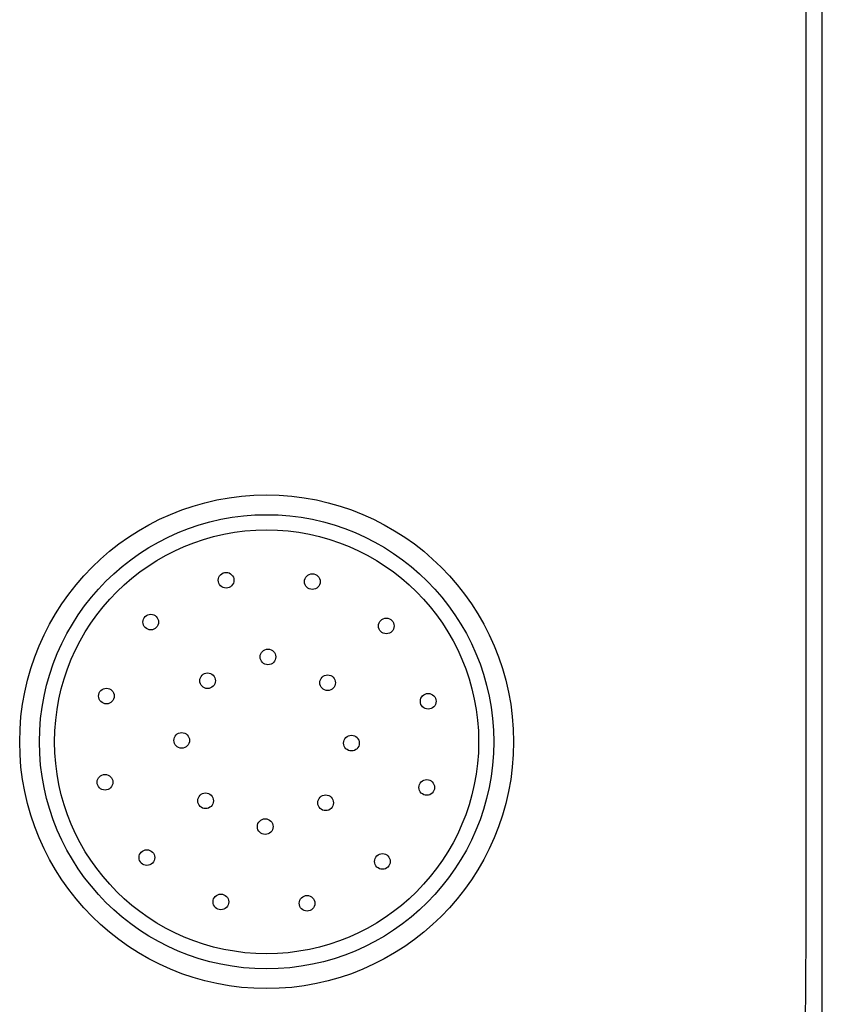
# Model space of a CAD drawing. Header units: millimetres. Extents: x 4588.89 to 4589.36, y 3428.22 to 3429.82.
# Tile 5 of 6: x 4589.16 to 4589.31, y 3429.1 to 3429.28. Entities that reach past the tile are written whole.
import ezdxf

# ---------------------------------------------------------------- set-up
doc = ezdxf.new("R2010")
doc.units = ezdxf.units.MM
doc.layers.add('SANINDUSA', color=3, linetype='Continuous')

msp = doc.modelspace()

# ---------------------------------------------------------------- linework, layer by layer
at = {"layer": 'SANINDUSA'}
for p, q in [((4589.30942, 3429.04892), (4589.30942, 3429.6244)), ((4589.30639, 3429.61171), (4589.30639, 3429.11836))]:
    msp.add_line(p, q, dxfattribs=at)
msp.add_lwpolyline([(4589.30639, 3429.11836), (4589.30638, 3429.10902), (4589.30633, 3429.09968), (4589.30627, 3429.09205), (4589.30618, 3429.0845)], dxfattribs=at)
for centre, radius in [((4589.20668, 3429.1445), 0.04565), ((4589.20668, 3429.1445), 0.042), ((4589.20668, 3429.1445), 0.0392), ((4589.19919, 3429.17438), 0.00145), ((4589.21513, 3429.17412), 0.00145), ((4589.18526, 3429.16664), 0.00145), ((4589.22881, 3429.16592), 0.00145), ((4589.20693, 3429.1602), 0.00145), ((4589.19576, 3429.15579), 0.00145), ((4589.21796, 3429.15542), 0.00145), ((4589.17706, 3429.15296), 0.00145), ((4589.23655, 3429.15199), 0.00145), ((4589.19098, 3429.14476), 0.00145), ((4589.22237, 3429.14425), 0.00145), ((4589.1768, 3429.13702), 0.00145), ((4589.23629, 3429.13605), 0.00145), ((4589.19539, 3429.13359), 0.00145), ((4589.21759, 3429.13322), 0.00145), ((4589.20642, 3429.12881), 0.00145), ((4589.18454, 3429.12309), 0.00145), ((4589.22809, 3429.12237), 0.00145), ((4589.19822, 3429.11489), 0.00145), ((4589.21416, 3429.11463), 0.00145)]:
    msp.add_circle(centre, radius, dxfattribs=at)

doc.saveas('drawing.dxf')
